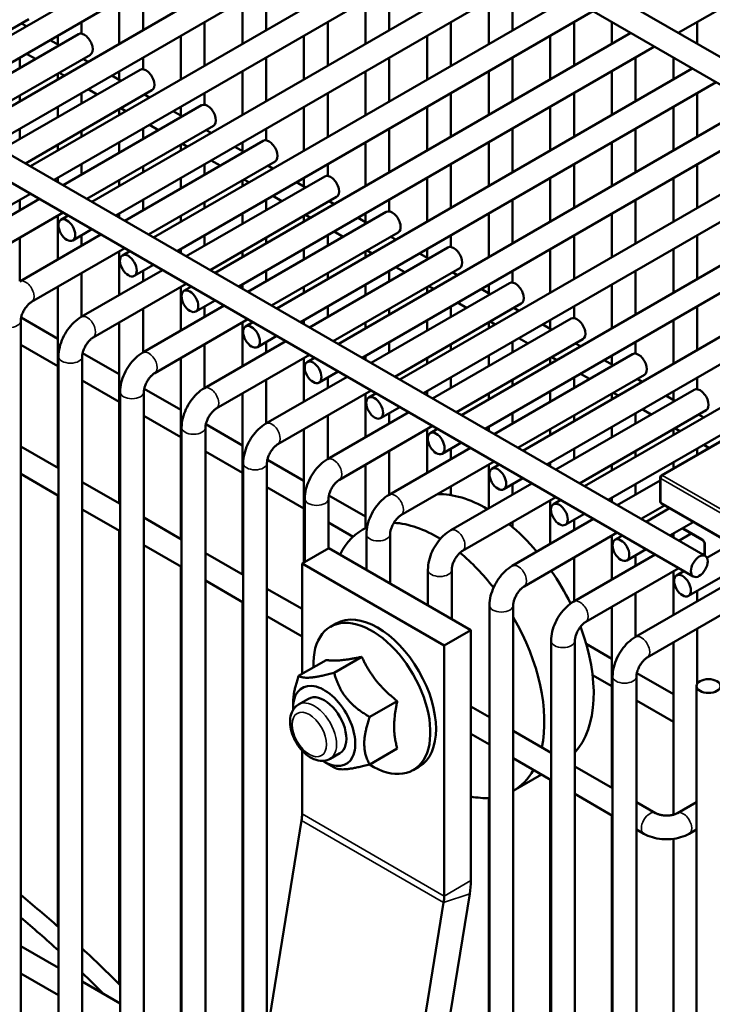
# Model space of a CAD drawing. Header units: inches. Extents: x 1 to 237, y 4 to 150.
# Tile 154 of 166: x 203.85 to 207.29, y 114.08 to 118.98. Entities that reach past the tile are written whole.
import ezdxf

# ---------------------------------------------------------------- set-up
doc = ezdxf.new("R2010")
doc.units = ezdxf.units.IN
doc.header["$LTSCALE"] = 7
doc.header["$MEASUREMENT"] = 0
doc.layers.add('Visible (ANSI)', color=7, linetype='Continuous', lineweight=50)
doc.layers.add('Visible Narrow (ANSI)', color=7, linetype='Continuous', lineweight=35)

msp = doc.modelspace()

# ---------------------------------------------------------------- linework, layer by layer
at = {"layer": 'Visible (ANSI)'}
for p, q in [((203.4311, 121.0459), (209.441, 117.5761)), ((203.2994, 120.9857), (209.382, 117.4738)), ((201.0119, 119.9193), (207.2557, 116.3144)), ((200.8823, 119.8577), (207.1966, 116.2121)), ((203.287, 118.6058), (205.3542, 119.7993)), ((203.4051, 118.5376), (205.4723, 119.7311)), ((203.5932, 118.429), (205.6604, 119.6225)), ((203.7113, 118.3608), (205.7785, 119.5543)), ((203.8994, 118.2522), (205.9667, 119.4457)), ((207.1216, 118.9153), (208.0213, 119.4347)), ((204.0175, 118.184), (206.0848, 119.3775)), ((204.2056, 118.0754), (206.2729, 119.2689)), ((204.3238, 118.0072), (206.391, 119.2007)), ((204.4596, 119.1464), (204.4596, 118.9292)), ((205.072, 119.1464), (205.072, 118.9292)), ((205.6845, 119.1464), (205.6845, 118.9292)), ((206.2969, 119.1464), (206.2969, 118.9292)), ((204.3415, 119.0782), (204.3415, 118.861)), ((204.5119, 117.8986), (206.5791, 119.0921)), ((204.9539, 119.0782), (204.9539, 118.861)), ((205.5664, 119.0782), (205.5664, 118.861)), ((206.1788, 119.0782), (206.1788, 118.861)), ((204.63, 117.8304), (206.6972, 119.0239)), ((203.2618, 118.6203), (203.8912, 118.9837)), ((203.8797, 118.948), (203.8545, 118.9625)), ((204.1533, 118.9696), (204.1533, 118.9116)), ((204.7658, 118.9696), (204.7658, 118.7524)), ((205.3783, 118.9696), (205.3783, 118.7524)), ((205.9907, 118.9696), (205.9907, 118.7524)), ((206.6032, 118.9696), (206.6032, 118.7524)), ((206.7913, 118.9696), (206.7913, 118.861)), ((207.2156, 118.9696), (207.2156, 118.861)), ((203.45, 118.5117), (204.1384, 118.9091)), ((204.0427, 118.8539), (203.9978, 118.8798)), ((204.0352, 118.9014), (204.0352, 118.8582)), ((204.6477, 118.9014), (204.6477, 118.6842)), ((204.8181, 117.7218), (206.8853, 118.9153)), ((205.2601, 118.9014), (205.2601, 118.6842)), ((205.8726, 118.9014), (205.8726, 118.6842)), ((206.4851, 118.9014), (206.4851, 118.6842)), ((204.9362, 117.6536), (207.0035, 118.8471)), ((203.5681, 118.4435), (204.1975, 118.8069)), ((203.8471, 118.7928), (203.8471, 118.741)), ((203.9245, 118.7857), (203.8797, 118.8116)), ((204.1859, 118.7712), (204.1608, 118.7857)), ((204.4596, 118.7928), (204.4596, 118.7348)), ((205.072, 118.7928), (205.072, 118.5756)), ((205.6845, 118.7928), (205.6845, 118.5756)), ((206.2969, 118.7928), (206.2969, 118.5756)), ((206.9094, 118.7928), (206.9094, 118.5756)), ((207.0975, 118.7928), (207.0975, 118.6842)), ((203.7562, 118.3349), (204.4446, 118.7323)), ((205.1243, 117.545), (207.1916, 118.7385)), ((204.0352, 118.7132), (204.0352, 118.6842)), ((204.0678, 118.703), (204.0427, 118.7175)), ((204.3489, 118.6771), (204.304, 118.703)), ((204.3415, 118.7246), (204.3415, 118.6814)), ((204.9539, 118.7246), (204.9539, 118.5074)), ((205.5664, 118.7246), (205.5664, 118.5074)), ((206.1788, 118.7246), (206.1788, 118.5074)), ((206.7913, 118.7246), (206.7913, 118.5074)), ((204.2308, 118.6089), (204.1859, 118.6348)), ((205.2424, 117.4768), (207.3097, 118.6703)), ((203.8471, 118.6046), (203.8471, 118.5756)), ((203.8743, 118.2667), (204.5037, 118.6301)), ((204.1533, 118.616), (204.1533, 118.5642)), ((204.4921, 118.5944), (204.467, 118.6089)), ((204.7658, 118.616), (204.7658, 118.558)), ((205.3783, 118.616), (205.3783, 118.3988)), ((205.9907, 118.616), (205.9907, 118.3988)), ((206.6032, 118.616), (206.6032, 118.3988)), ((207.2156, 118.616), (207.2156, 118.3988)), ((204.0352, 118.5478), (204.0352, 118.496)), ((204.0624, 118.1581), (204.7509, 118.5555)), ((204.3415, 118.5364), (204.3415, 118.5074)), ((204.374, 118.5262), (204.3489, 118.5407)), ((204.6477, 118.5478), (204.6477, 118.5045)), ((205.2601, 118.5478), (205.2601, 118.3306)), ((205.4306, 117.3682), (207.4978, 118.5617)), ((205.8726, 118.5478), (205.8726, 118.3306)), ((206.4851, 118.5478), (206.4851, 118.3306)), ((207.0975, 118.5478), (207.0975, 118.3306)), ((204.6551, 118.5003), (204.6102, 118.5262)), ((205.5487, 117.3), (207.6159, 118.4935)), ((203.8471, 118.4392), (203.8471, 118.3874)), ((204.1805, 118.0899), (204.8099, 118.4533)), ((204.4596, 118.4392), (204.4596, 118.3874)), ((204.537, 118.4321), (204.4921, 118.458)), ((205.072, 118.4392), (205.072, 118.3812)), ((205.6845, 118.4392), (205.6845, 118.222)), ((206.2969, 118.4392), (206.2969, 118.222)), ((206.9094, 118.4392), (206.9094, 118.222)), ((204.1533, 118.4278), (204.1533, 118.3988)), ((204.7984, 118.4176), (204.7732, 118.4321)), ((204.0352, 118.3596), (204.0352, 118.3306)), ((204.3415, 118.371), (204.3415, 118.3192)), ((204.3686, 117.9813), (205.0571, 118.3787)), ((204.6477, 118.3596), (204.6477, 118.3306)), ((204.6802, 118.3494), (204.6551, 118.3639)), ((204.9613, 118.3235), (204.9165, 118.3494)), ((204.9539, 118.371), (204.9539, 118.3277)), ((205.5664, 118.371), (205.5664, 118.1538)), ((205.7368, 117.1914), (207.804, 118.3849)), ((206.1788, 118.371), (206.1788, 118.1538)), ((206.7913, 118.371), (206.7913, 118.1538)), ((205.8549, 117.1232), (207.9221, 118.3167)), ((204.1533, 118.2624), (204.1533, 118.2106)), ((204.4596, 118.251), (204.4596, 118.222)), ((204.4867, 117.9131), (205.1161, 118.2765)), ((204.7658, 118.2624), (204.7658, 118.2106)), ((204.8432, 118.2553), (204.7984, 118.2812)), ((205.1046, 118.2408), (205.0795, 118.2553)), ((205.3783, 118.2624), (205.3783, 118.2044)), ((205.9907, 118.2624), (205.9907, 118.0452)), ((206.6032, 118.2624), (206.6032, 118.0452)), ((207.2156, 118.2624), (207.2156, 118.0452)), ((204.0352, 118.1942), (204.0352, 118.1738)), ((204.6477, 118.1942), (204.6477, 118.1424)), ((204.6749, 117.8045), (205.3633, 118.2019)), ((205.2601, 118.1942), (205.2601, 118.1509)), ((205.8726, 118.1942), (205.8726, 117.977)), ((206.043, 117.0146), (208.1103, 118.2081)), ((206.4851, 118.1942), (206.4851, 117.977)), ((207.0975, 118.1942), (207.0975, 117.977)), ((204.3415, 118.1828), (204.3415, 118.1538)), ((204.9539, 118.1828), (204.9539, 118.1538)), ((204.9865, 118.1726), (204.9613, 118.1871)), ((205.2676, 118.1467), (205.2227, 118.1726)), ((203.8037, 118.0605), (203.8994, 118.1158)), ((204.793, 117.7363), (205.4224, 118.0997)), ((205.1495, 118.0785), (205.1046, 118.1044)), ((206.1611, 116.9464), (208.2284, 118.1399)), ((203.5399, 117.8564), (203.9443, 118.0899)), ((203.8471, 118.0856), (203.8471, 118.0338)), ((204.4596, 118.0856), (204.4596, 118.0338)), ((204.7658, 118.0742), (204.7658, 118.0452)), ((205.072, 118.0856), (205.072, 118.0338)), ((205.4108, 118.064), (205.3857, 118.0785)), ((205.6845, 118.0856), (205.6845, 118.0276)), ((206.2969, 118.0856), (206.2969, 117.8684)), ((206.9094, 118.0856), (206.9094, 117.8684)), ((203.5989, 117.7541), (204.0624, 118.0217)), ((204.0352, 118.006), (204.0352, 117.7888)), ((204.0508, 117.986), (204.0875, 118.0072)), ((204.3415, 118.0174), (204.3415, 117.997)), ((204.6477, 118.006), (204.6477, 117.977)), ((204.9539, 118.0174), (204.9539, 117.9656)), ((204.9811, 117.6277), (205.6695, 118.0251)), ((205.2601, 118.006), (205.2601, 117.977)), ((205.2927, 117.9958), (205.2676, 118.0103)), ((205.5738, 117.9699), (205.5289, 117.9958)), ((205.5664, 118.0174), (205.5664, 117.9741)), ((206.1788, 118.0174), (206.1788, 117.8002)), ((206.3492, 116.8378), (208.4165, 118.0313)), ((206.7913, 118.0174), (206.7913, 117.8002)), ((207.1722, 116.1157), (210.4711, 118.0203)), ((206.4673, 116.7696), (208.5346, 117.9631)), ((203.8461, 117.6796), (204.2505, 117.9131)), ((203.8471, 117.8974), (203.8471, 117.6802)), ((204.1099, 117.8837), (204.2056, 117.939)), ((204.1533, 117.9088), (204.1533, 117.857)), ((204.7658, 117.9088), (204.7658, 117.857)), ((205.072, 117.8974), (205.072, 117.8684)), ((205.0992, 117.5595), (205.7286, 117.9229)), ((205.3783, 117.9088), (205.3783, 117.857)), ((205.4557, 117.9017), (205.4108, 117.9276)), ((205.717, 117.8872), (205.6919, 117.9017)), ((205.9907, 117.9088), (205.9907, 117.8508)), ((206.6032, 117.9088), (206.6032, 117.6916)), ((207.2156, 117.9088), (207.2156, 117.6916)), ((205.2873, 117.4509), (205.9758, 117.8483)), ((206.6555, 116.661), (208.7227, 117.8545)), ((203.9052, 117.5773), (204.3686, 117.8449)), ((204.3415, 117.8292), (204.3415, 117.612)), ((204.3571, 117.8092), (204.3938, 117.8304)), ((204.6477, 117.8406), (204.6477, 117.8202)), ((204.9539, 117.8292), (204.9539, 117.8002)), ((205.2601, 117.8406), (205.2601, 117.7888)), ((205.5664, 117.8292), (205.5664, 117.8002)), ((205.5989, 117.819), (205.5738, 117.8335)), ((205.88, 117.7931), (205.8351, 117.819)), ((205.8726, 117.8406), (205.8726, 117.7973)), ((206.4851, 117.8406), (206.4851, 117.6234)), ((207.0975, 117.8406), (207.0975, 117.6234)), ((204.4161, 117.7069), (204.5119, 117.7622)), ((205.7619, 117.7249), (205.717, 117.7508)), ((206.7736, 116.5928), (208.8408, 117.7863)), ((204.1523, 117.5028), (204.5568, 117.7363)), ((204.1533, 117.7206), (204.1533, 117.5034)), ((204.4596, 117.732), (204.4596, 117.6802)), ((205.072, 117.732), (205.072, 117.6802)), ((205.3783, 117.7206), (205.3783, 117.6916)), ((205.4054, 117.3827), (206.0348, 117.7461)), ((205.6845, 117.732), (205.6845, 117.6802)), ((206.0233, 117.7104), (205.9981, 117.7249)), ((206.2969, 117.732), (206.2969, 117.674)), ((206.9094, 117.732), (206.9094, 117.5148)), ((204.0352, 117.6524), (204.0352, 116.7526)), ((204.2114, 117.4005), (204.6749, 117.6681)), ((204.6477, 117.6524), (204.6477, 117.4352)), ((204.6633, 117.6324), (204.7, 117.6536)), ((204.9539, 117.6638), (204.9539, 117.6434)), ((205.2601, 117.6524), (205.2601, 117.6234)), ((205.5664, 117.6638), (205.5664, 117.612)), ((205.5935, 117.2741), (206.282, 117.6715)), ((205.8726, 117.6524), (205.8726, 117.6234)), ((205.9052, 117.6422), (205.88, 117.6567)), ((206.1788, 117.6638), (206.1788, 117.6205)), ((206.7913, 117.6638), (206.7913, 117.4466)), ((206.1863, 117.6163), (206.1414, 117.6422)), ((204.4586, 117.326), (204.863, 117.5595)), ((204.7224, 117.5301), (204.8181, 117.5854)), ((204.7658, 117.5552), (204.7658, 117.5034)), ((205.3783, 117.5552), (205.3783, 117.5034)), ((205.7117, 117.2059), (206.3411, 117.5693)), ((205.9907, 117.5552), (205.9907, 117.5034)), ((206.0681, 117.5481), (206.0233, 117.574)), ((206.6032, 117.5552), (206.6032, 117.4972)), ((207.2156, 117.5552), (207.2156, 117.338)), ((204.4596, 117.5438), (204.4596, 117.3266)), ((205.6845, 117.5438), (205.6845, 117.5148)), ((206.3295, 117.5336), (206.3044, 117.5481)), ((203.8512, 112.1909), (203.8512, 117.4838)), ((203.8531, 117.4998), (204.0352, 117.3946)), ((204.3415, 117.4756), (204.3415, 116.5758)), ((204.5176, 117.2237), (204.9811, 117.4913)), ((204.9539, 117.4756), (204.9539, 117.2584)), ((204.9695, 117.4556), (205.0062, 117.4768)), ((205.2601, 117.487), (205.2601, 117.4666)), ((205.5664, 117.4756), (205.5664, 117.4466)), ((205.8726, 117.487), (205.8726, 117.4352)), ((205.8998, 117.0973), (206.5882, 117.4947)), ((206.1788, 117.4756), (206.1788, 117.4466)), ((206.2114, 117.4654), (206.1863, 117.4799)), ((206.4925, 117.4395), (206.4476, 117.4654)), ((206.4851, 117.487), (206.4851, 117.4437)), ((207.0975, 117.487), (207.0975, 117.2698)), ((205.0286, 117.3533), (205.1243, 117.4086)), ((203.8512, 117.3645), (204.0352, 117.2582)), ((204.7648, 117.1492), (205.1692, 117.3827)), ((204.7658, 117.367), (204.7658, 117.1498)), ((205.072, 117.3784), (205.072, 117.3266)), ((205.6845, 117.3784), (205.6845, 117.3266)), ((205.9907, 117.367), (205.9907, 117.338)), ((206.0179, 117.0291), (206.6473, 117.3925)), ((206.2969, 117.3784), (206.2969, 117.3266)), ((206.3744, 117.3713), (206.3295, 117.3972)), ((206.6357, 117.3568), (206.6106, 117.3713)), ((206.9094, 117.3784), (206.9094, 117.3204)), ((204.1593, 117.323), (204.3415, 117.2178)), ((204.8238, 117.0469), (205.2873, 117.3145)), ((205.5664, 117.3102), (205.5664, 117.2897)), ((206.1788, 117.3102), (206.1788, 117.2584)), ((206.206, 116.9205), (206.8945, 117.3179)), ((206.7913, 117.3102), (206.7913, 117.2669)), ((204.0393, 112.0445), (204.0393, 117.307)), ((204.1574, 111.9098), (204.1574, 117.307)), ((204.6477, 117.2988), (204.6477, 116.399)), ((205.2601, 117.2988), (205.2601, 117.0816)), ((205.2758, 117.2788), (205.3124, 117.3)), ((205.8726, 117.2988), (205.8726, 117.2698)), ((206.4851, 117.2988), (206.4851, 117.2698)), ((206.5176, 117.2886), (206.4925, 117.3031)), ((206.7987, 117.2627), (206.7538, 117.2886)), ((205.3348, 117.1765), (205.4306, 117.2318)), ((206.3241, 116.8523), (206.9535, 117.2157)), ((206.6806, 117.1945), (206.6357, 117.2204)), ((204.1574, 117.1877), (204.3415, 117.0814)), ((205.071, 116.9724), (205.4754, 117.2059)), ((205.072, 117.1902), (205.072, 116.973)), ((205.3783, 117.2016), (205.3783, 117.1498)), ((205.9907, 117.2016), (205.9907, 117.1498)), ((206.2969, 117.1902), (206.2969, 117.1612)), ((206.6032, 117.2016), (206.6032, 117.1498)), ((206.9419, 117.18), (206.9168, 117.1945)), ((207.2156, 117.2016), (207.2156, 117.1436)), ((204.3455, 111.5743), (204.3455, 117.1302)), ((204.4636, 110.164), (204.4636, 117.1302)), ((204.4655, 117.1462), (204.6477, 117.041)), ((204.9539, 117.122), (204.9539, 116.2222)), ((205.1301, 116.8701), (205.5935, 117.1377)), ((205.5664, 117.122), (205.5664, 116.9048)), ((205.582, 117.102), (205.6187, 117.1232)), ((205.8726, 117.1334), (205.8726, 117.1129)), ((206.1788, 117.122), (206.1788, 117.093)), ((206.4851, 117.1334), (206.4851, 117.0816)), ((206.5122, 116.7437), (207.2007, 117.1411)), ((206.7913, 117.122), (206.7913, 117.093)), ((206.8238, 117.1118), (206.7987, 117.1263)), ((207.0975, 117.1334), (207.0975, 117.0901)), ((207.1049, 117.0859), (207.0601, 117.1118)), ((205.3772, 116.7956), (205.7817, 117.0291)), ((205.641, 116.9997), (205.7368, 117.055)), ((205.6845, 117.0248), (205.6845, 116.973)), ((206.2969, 117.0248), (206.2969, 116.973)), ((206.6303, 116.6755), (207.2597, 117.0389)), ((206.9094, 117.0248), (206.9094, 116.973)), ((206.9868, 117.0177), (206.9419, 117.0436)), ((207.2482, 117.0032), (207.223, 117.0177)), ((204.4636, 117.0109), (204.6477, 116.9046)), ((204.7718, 116.9694), (204.9539, 116.8642)), ((205.3783, 117.0134), (205.3783, 116.7962)), ((206.6032, 117.0134), (206.6032, 116.9844)), ((204.6517, 111.324), (204.6517, 116.9534)), ((204.7698, 112.0524), (204.7698, 116.9534)), ((205.2601, 116.9452), (205.2601, 116.2829)), ((205.4363, 116.6933), (205.8998, 116.9609)), ((205.8726, 116.9452), (205.8726, 116.728)), ((205.8882, 116.9252), (205.9249, 116.9464)), ((206.1788, 116.9566), (206.1788, 116.9361)), ((206.4851, 116.9452), (206.4851, 116.9162)), ((206.7913, 116.9566), (206.7913, 116.9048)), ((207.4525, 116.9547), (207.0374, 116.715)), ((207.0975, 116.9452), (207.0975, 116.9162)), ((207.1301, 116.935), (207.1049, 116.9495)), ((205.9473, 116.8229), (206.043, 116.8782)), ((203.8512, 116.8589), (204.0393, 116.7503)), ((204.7698, 116.8341), (204.9539, 116.7278)), ((205.6835, 116.6188), (206.0879, 116.8523)), ((205.6845, 116.8366), (205.6845, 116.6194)), ((205.9907, 116.848), (205.9907, 116.7962)), ((206.6032, 116.848), (206.6032, 116.7962)), ((206.9094, 116.8366), (206.9094, 116.8076)), ((207.2156, 116.848), (207.2156, 116.8179)), ((207.2742, 116.8517), (207.2482, 116.8668)), ((204.958, 113.2124), (204.958, 116.7766)), ((205.0761, 113.9408), (205.0761, 116.7766)), ((205.078, 116.7926), (205.2601, 116.6874)), ((205.7425, 116.5165), (206.206, 116.7841)), ((206.4851, 116.7798), (206.4851, 116.7593)), ((207.0975, 116.7798), (207.0975, 116.7497)), ((203.8512, 116.7225), (204.0393, 116.6139)), ((205.5664, 116.7684), (205.5664, 116.454)), ((206.1788, 116.7684), (206.1788, 116.5512)), ((206.1944, 116.7484), (206.2311, 116.7696)), ((206.7913, 116.7684), (206.7913, 116.7394)), ((204.1574, 116.6821), (204.3455, 116.5735)), ((205.9897, 116.442), (206.3941, 116.6755)), ((206.2535, 116.6461), (206.3492, 116.7014)), ((206.8185, 116.5669), (207.0312, 116.6897)), ((207.0312, 116.7042), (207.0312, 116.5858)), ((205.0761, 116.6573), (205.2601, 116.551)), ((205.9907, 116.6598), (205.9907, 116.6168)), ((206.2969, 116.6712), (206.2969, 116.6194)), ((206.9094, 116.6712), (206.9094, 116.6194)), ((204.0352, 116.6162), (204.0352, 114.4727)), ((205.2642, 116.2853), (205.2642, 116.5998)), ((205.3823, 116.3534), (205.3823, 116.5998)), ((205.3842, 116.6158), (205.5664, 116.5106)), ((206.0487, 116.3397), (206.5122, 116.6073)), ((206.4851, 116.5916), (206.4851, 116.3744)), ((206.5007, 116.5716), (206.5374, 116.5928)), ((206.7913, 116.603), (206.7913, 116.5825)), ((207.0374, 116.575), (207.4617, 116.33)), ((204.1574, 116.5457), (204.3455, 116.4371)), ((206.9366, 116.4987), (207.0531, 116.5659)), ((206.9617, 116.4842), (207.0782, 116.5514)), ((204.4636, 116.5053), (204.6517, 116.3967)), ((205.3823, 116.4805), (205.5039, 116.4103)), ((206.2959, 116.2652), (206.7003, 116.4987)), ((206.2969, 116.483), (206.2969, 116.4588)), ((206.5597, 116.4693), (206.6555, 116.5246)), ((206.6032, 116.4944), (206.6032, 116.4426)), ((206.9674, 115.8093), (208.1784, 116.5085)), ((207.0798, 116.416), (207.1963, 116.4832)), ((204.3415, 116.4394), (204.3415, 114.1849)), ((205.5739, 116.4583), (205.5503, 116.4447)), ((206.355, 116.1629), (206.8185, 116.4305)), ((207.1456, 116.4492), (207.241, 116.3941)), ((205.5704, 116.2456), (205.5704, 116.423)), ((205.6885, 116.1774), (205.6885, 116.423)), ((206.7913, 116.4148), (206.7913, 116.1976)), ((206.8069, 116.3948), (206.8436, 116.416)), ((207.0975, 116.4262), (207.0975, 116.4057)), ((207.1247, 116.3901), (207.1864, 116.4257)), ((204.4636, 116.3689), (204.6517, 116.2603)), ((205.383, 116.3538), (205.2504, 116.2773)), ((205.383, 116.3538), (206.0901, 115.9456)), ((206.8659, 116.2925), (206.9617, 116.3478)), ((207.2525, 116.3743), (207.2525, 116.3163)), ((207.2642, 116.3052), (207.3844, 116.3746)), ((204.7698, 116.3285), (204.958, 116.2199)), ((206.6021, 116.0884), (207.0066, 116.3219)), ((206.6032, 116.3062), (206.6032, 116.089)), ((206.9094, 116.3176), (206.9094, 116.2658)), ((207.2428, 116.3219), (207.2525, 116.3275)), ((204.6477, 116.2626), (204.6477, 113.915)), ((205.2504, 115.7275), (205.2504, 116.2773)), ((205.2504, 116.2773), (205.9575, 115.869)), ((205.8766, 116.0688), (205.8766, 116.2462)), ((205.9948, 116.0006), (205.9948, 116.2462)), ((206.6612, 115.9861), (207.1247, 116.2537)), ((206.9084, 115.9116), (207.4926, 116.2489)), ((207.0975, 116.238), (207.0975, 116.0208)), ((207.1131, 116.218), (207.1498, 116.2392)), ((204.7698, 116.1921), (204.958, 116.0835)), ((205.0761, 116.1517), (205.2504, 116.051)), ((207.2156, 116.1408), (207.2156, 116.089)), ((204.9539, 116.0858), (204.9539, 113.7382)), ((206.9094, 116.1294), (206.9094, 115.9122)), ((206.1829, 102.8966), (206.1829, 116.0694)), ((206.301, 102.8284), (206.301, 116.0694)), ((206.7913, 116.0612), (206.7913, 115.1614)), ((205.0761, 116.0153), (205.2504, 115.9147)), ((205.3918, 115.9624), (205.4201, 115.9787)), ((206.0901, 115.9456), (205.9575, 115.869)), ((206.0901, 114.7), (206.0901, 115.9456)), ((207.2156, 115.9526), (207.2156, 115.6778)), ((206.4891, 99.6109), (206.4891, 115.8926)), ((206.6072, 99.6109), (206.6072, 115.8926)), ((205.9575, 115.869), (205.9575, 114.6234)), ((206.664, 115.8769), (206.7913, 115.8034)), ((207.0975, 115.8844), (207.0975, 115.0278)), ((205.3707, 115.797), (205.2336, 115.7178)), ((205.5475, 115.8127), (205.4103, 115.7336)), ((206.6955, 115.7223), (206.7913, 115.667)), ((206.7953, 99.4341), (206.7953, 115.7158)), ((206.9134, 99.4341), (206.9134, 115.7158)), ((206.9153, 115.7318), (207.0975, 115.6266)), ((207.2129, 115.6676), (207.2129, 99.4341)), ((205.2826, 115.6045), (205.2335, 115.5762)), ((206.9134, 115.5965), (207.0975, 115.4902)), ((205.2062, 115.5584), (205.2062, 115.5841)), ((205.7242, 115.5928), (205.5871, 115.5137)), ((206.0901, 115.5662), (206.1829, 115.5127)), ((206.0901, 115.4299), (206.1829, 115.3763)), ((206.301, 115.4445), (206.4891, 115.3359)), ((205.7242, 115.3571), (205.5871, 115.278)), ((205.2504, 115.0317), (205.2504, 115.3475)), ((205.4388, 115.3339), (205.3898, 115.3056)), ((206.301, 115.3081), (206.4891, 115.1995)), ((205.3607, 115.2908), (205.4103, 115.2622)), ((205.8033, 115.2496), (205.8316, 115.2659)), ((206.6072, 115.2677), (206.7953, 115.1591)), ((206.4413, 115.2271), (206.301, 115.1461)), ((206.4851, 115.2018), (206.4851, 112.8542)), ((206.1788, 115.111), (206.1788, 113.031)), ((206.6072, 115.1313), (206.7953, 115.0227)), ((206.9134, 115.0909), (207.0092, 115.0356)), ((207.1172, 115.0356), (207.2129, 115.0909)), ((206.7913, 115.025), (206.7913, 112.6774)), ((203.234, 102.5811), (205.2476, 114.9987)), ((206.9134, 114.9545), (206.9501, 114.9333)), ((207.1762, 114.9333), (207.2129, 114.9545)), ((207.0975, 114.9077), (207.0975, 112.5438)), ((204.0709, 102.2169), (206.0846, 114.6344)), ((205.9547, 114.5904), (203.9411, 102.1729)), ((203.8512, 114.3748), (204.0393, 114.2662)), ((203.8512, 114.2385), (204.0393, 114.1299)), ((204.1574, 114.198), (204.3455, 114.0894))]:
    msp.add_line(p, q, dxfattribs=at)
for centre, start, end in [((207.0437, 116.7042), 120, 180), ((207.0437, 116.5858), 180, 240), ((207.1518, 116.4601), 219.9565, 240)]:
    msp.add_arc(centre, 0.0125, start, end, dxfattribs=at)
for centre, major_axis, start_param, end_param in [((204.1679, 118.858), (0.0295, -0.0511), 0, 3.141593), ((204.4742, 118.6812), (0.0295, -0.0511), 0, 3.141593), ((204.7804, 118.5044), (0.0295, -0.0511), 0, 3.141593), ((205.0866, 118.3276), (0.0295, -0.0511), 0, 3.141593), ((205.3928, 118.1508), (0.0295, -0.0511), 0, 3.141593), ((205.6991, 117.974), (0.0295, -0.0511), 0, 3.141593), ((206.0053, 117.7972), (0.0295, -0.0511), 0, 3.141593), ((206.3115, 117.6204), (0.0295, -0.0511), 0, 3.141593), ((206.6178, 117.4436), (0.0295, -0.0511), 0, 3.141593), ((206.924, 117.2668), (0.0295, -0.0511), 0, 3.141593), ((207.2302, 117.09), (0.0295, -0.0511), 0, 3.141593), ((206.1707, 115.9369), (-0.375, 0.6495), 5.493286, 5.981173), ((205.9253, 115.7952), (-0.375, 0.6495), 5.472327, 5.92169), ((205.9253, 115.7952), (-0.375, 0.6495), 6.223116, 6.656084), ((206.1707, 115.9369), (0.375, -0.6495), 1.870894, 2.1489), ((205.9253, 115.7952), (0.375, -0.6495), 1.805548, 2.145945), ((206.1707, 115.9369), (0.375, -0.6495), 1.45647, 1.709373), ((205.6259, 115.6223), (-0.2058, 0.3564), 3.141593, 6.283185), ((205.5976, 115.606), (-0.2058, 0.3564), 2.313628, 7.109466), ((205.9253, 115.7952), (0.375, -0.6495), 0.565053, 1.569074), ((206.1707, 115.9369), (0.375, -0.6495), 0.181423, 1.287054), ((205.3607, 115.4692), (0.1093, -0.1892), 5.450135, 10.257828), ((205.3607, 115.4692), (0.0781, -0.1353), 0, 3.141593), ((205.9253, 115.7952), (0.375, -0.6495), 0.001722, 0.328377), ((205.9253, 115.7952), (0.375, -0.6495), 5.813681, 6.004851), ((205.1161, 114.9541), (0.095, 0.1645), 5.294061, 5.497787), ((205.8232, 114.5458), (0.1887, 0.3269), 5.294061, 5.497787), ((203.1574, 111.1302), (2.4375, -4.2219), 2.097502, 2.153566), ((205.8232, 114.5458), (-0.095, -0.1645), 2.152468, 2.356194), ((203.0779, 111.0843), (2.4375, -4.2219), 2.073553, 2.129948), ((203.1574, 111.1302), (2.4375, -4.2219), 2.004327, 2.061884), ((203.0779, 111.0843), (2.4375, -4.2219), 2.004647, 2.03768)]:
    msp.add_ellipse(centre, major_axis=major_axis, ratio=0.57735, start_param=start_param, end_param=end_param, dxfattribs=at)
for centre, major_axis in [((204.0804, 117.9348), (-0.0295, 0.0511)), ((204.3866, 117.758), (-0.0295, 0.0511)), ((204.6928, 117.5812), (-0.0295, 0.0511)), ((204.9991, 117.4044), (-0.0295, 0.0511)), ((205.3053, 117.2276), (-0.0295, 0.0511)), ((205.6115, 117.0508), (-0.0295, 0.0511)), ((205.9177, 116.874), (-0.0295, 0.0511)), ((206.224, 116.6972), (-0.0295, 0.0511)), ((206.5302, 116.5204), (-0.0295, 0.0511)), ((206.8364, 116.3436), (-0.0295, 0.0511)), ((207.2262, 116.2633), (-0.0295, -0.0511)), ((207.1426, 116.1668), (-0.0295, 0.0511)), ((207.272, 115.6676), (0.0591, 0))]:
    msp.add_ellipse(centre, major_axis=major_axis, ratio=0.57735, dxfattribs=at)
for points, knots in [([(203.8512, 117.4838), (203.8512, 117.4869), (203.8515, 117.4907), (203.8529, 117.4997), (203.8542, 117.5048), (203.8578, 117.516), (203.8602, 117.522), (203.8662, 117.5342), (203.8697, 117.5402), (203.8775, 117.5515), (203.8816, 117.5568), (203.8899, 117.5657), (203.894, 117.5694), (203.9004, 117.5744), (203.903, 117.576), (203.9052, 117.5773)], [4.712389, 4.712389, 4.712389, 4.712389, 4.919113, 4.919113, 5.142574, 5.142574, 5.381629, 5.381629, 5.629603, 5.629603, 5.877268, 5.877268, 6.114931, 6.114931, 6.283185, 6.283185, 6.283185, 6.283185]), ([(204.0393, 117.307), (204.0393, 117.3224), (204.0414, 117.3378), (204.0487, 117.3682), (204.054, 117.3832), (204.0673, 117.4121), (204.0754, 117.426), (204.0937, 117.4519), (204.104, 117.464), (204.1266, 117.4856), (204.1389, 117.4951), (204.1523, 117.5028)], [4.712389, 4.712389, 4.712389, 4.712389, 5.026548, 5.026548, 5.340708, 5.340708, 5.654867, 5.654867, 5.969026, 5.969026, 6.283185, 6.283185, 6.283185, 6.283185]), ([(204.1574, 117.307), (204.1574, 117.3101), (204.1577, 117.3139), (204.1592, 117.3229), (204.1604, 117.328), (204.164, 117.3392), (204.1664, 117.3452), (204.1724, 117.3574), (204.1759, 117.3634), (204.1837, 117.3747), (204.1879, 117.38), (204.1961, 117.3889), (204.2002, 117.3926), (204.2067, 117.3976), (204.2092, 117.3992), (204.2114, 117.4005)], [4.712389, 4.712389, 4.712389, 4.712389, 4.919113, 4.919113, 5.142574, 5.142574, 5.381629, 5.381629, 5.629603, 5.629603, 5.877268, 5.877268, 6.114931, 6.114931, 6.283185, 6.283185, 6.283185, 6.283185]), ([(204.3455, 117.1302), (204.3455, 117.1456), (204.3476, 117.161), (204.3549, 117.1914), (204.3602, 117.2064), (204.3736, 117.2353), (204.3816, 117.2492), (204.3999, 117.2751), (204.4102, 117.2872), (204.4329, 117.3088), (204.4452, 117.3183), (204.4586, 117.326)], [4.712389, 4.712389, 4.712389, 4.712389, 5.026548, 5.026548, 5.340708, 5.340708, 5.654867, 5.654867, 5.969026, 5.969026, 6.283185, 6.283185, 6.283185, 6.283185]), ([(204.4636, 117.1302), (204.4636, 117.1333), (204.4639, 117.1371), (204.4654, 117.1461), (204.4666, 117.1512), (204.4702, 117.1624), (204.4727, 117.1684), (204.4786, 117.1806), (204.4822, 117.1866), (204.4899, 117.1979), (204.4941, 117.2032), (204.5024, 117.2121), (204.5065, 117.2158), (204.5129, 117.2208), (204.5154, 117.2224), (204.5176, 117.2237)], [4.712389, 4.712389, 4.712389, 4.712389, 4.919113, 4.919113, 5.142574, 5.142574, 5.381629, 5.381629, 5.629603, 5.629603, 5.877268, 5.877268, 6.114931, 6.114931, 6.283185, 6.283185, 6.283185, 6.283185]), ([(204.6517, 116.9534), (204.6517, 116.9688), (204.6538, 116.9842), (204.6612, 117.0146), (204.6665, 117.0296), (204.6798, 117.0585), (204.6878, 117.0723), (204.7061, 117.0983), (204.7165, 117.1104), (204.7391, 117.132), (204.7514, 117.1414), (204.7648, 117.1492)], [4.712389, 4.712389, 4.712389, 4.712389, 5.026548, 5.026548, 5.340708, 5.340708, 5.654867, 5.654867, 5.969026, 5.969026, 6.283185, 6.283185, 6.283185, 6.283185]), ([(204.7698, 116.9534), (204.7698, 116.9565), (204.7701, 116.9603), (204.7716, 116.9693), (204.7728, 116.9744), (204.7765, 116.9856), (204.7789, 116.9916), (204.7848, 117.0038), (204.7884, 117.0098), (204.7961, 117.0211), (204.8003, 117.0264), (204.8086, 117.0353), (204.8127, 117.039), (204.8191, 117.044), (204.8216, 117.0456), (204.8238, 117.0469)], [4.712389, 4.712389, 4.712389, 4.712389, 4.919113, 4.919113, 5.142574, 5.142574, 5.381629, 5.381629, 5.629603, 5.629603, 5.877268, 5.877268, 6.114931, 6.114931, 6.283185, 6.283185, 6.283185, 6.283185]), ([(204.958, 116.7766), (204.958, 116.792), (204.96, 116.8074), (204.9674, 116.8378), (204.9727, 116.8528), (204.986, 116.8817), (204.994, 116.8955), (205.0124, 116.9215), (205.0227, 116.9336), (205.0453, 116.9552), (205.0576, 116.9646), (205.071, 116.9724)], [4.712389, 4.712389, 4.712389, 4.712389, 5.026548, 5.026548, 5.340708, 5.340708, 5.654867, 5.654867, 5.969026, 5.969026, 6.283185, 6.283185, 6.283185, 6.283185]), ([(205.0761, 116.7766), (205.0761, 116.7797), (205.0764, 116.7835), (205.0778, 116.7925), (205.0791, 116.7976), (205.0827, 116.8088), (205.0851, 116.8148), (205.0911, 116.827), (205.0946, 116.833), (205.1024, 116.8443), (205.1065, 116.8496), (205.1148, 116.8585), (205.1189, 116.8622), (205.1254, 116.8672), (205.1279, 116.8688), (205.1301, 116.8701)], [4.712389, 4.712389, 4.712389, 4.712389, 4.919113, 4.919113, 5.142574, 5.142574, 5.381629, 5.381629, 5.629603, 5.629603, 5.877268, 5.877268, 6.114931, 6.114931, 6.283185, 6.283185, 6.283185, 6.283185]), ([(205.2642, 116.5998), (205.2642, 116.6152), (205.2663, 116.6306), (205.2736, 116.661), (205.2789, 116.676), (205.2922, 116.7049), (205.3003, 116.7187), (205.3186, 116.7447), (205.3289, 116.7568), (205.3515, 116.7784), (205.3639, 116.7878), (205.3772, 116.7956)], [4.712389, 4.712389, 4.712389, 4.712389, 5.026548, 5.026548, 5.340708, 5.340708, 5.654867, 5.654867, 5.969026, 5.969026, 6.283185, 6.283185, 6.283185, 6.283185]), ([(205.3823, 116.5998), (205.3823, 116.6029), (205.3826, 116.6067), (205.3841, 116.6157), (205.3853, 116.6208), (205.3889, 116.632), (205.3914, 116.638), (205.3973, 116.6502), (205.4009, 116.6562), (205.4086, 116.6675), (205.4128, 116.6728), (205.4211, 116.6817), (205.4251, 116.6854), (205.4316, 116.6903), (205.4341, 116.692), (205.4363, 116.6933)], [4.712389, 4.712389, 4.712389, 4.712389, 4.919113, 4.919113, 5.142574, 5.142574, 5.381629, 5.381629, 5.629603, 5.629603, 5.877268, 5.877268, 6.114931, 6.114931, 6.283185, 6.283185, 6.283185, 6.283185]), ([(205.5704, 116.423), (205.5704, 116.4384), (205.5725, 116.4538), (205.5798, 116.4842), (205.5851, 116.4992), (205.5985, 116.5281), (205.6065, 116.5419), (205.6248, 116.5679), (205.6351, 116.58), (205.6578, 116.6016), (205.6701, 116.611), (205.6835, 116.6188)], [4.712389, 4.712389, 4.712389, 4.712389, 5.026548, 5.026548, 5.340708, 5.340708, 5.654867, 5.654867, 5.969026, 5.969026, 6.283185, 6.283185, 6.283185, 6.283185]), ([(205.6885, 116.423), (205.6885, 116.4261), (205.6888, 116.4299), (205.6903, 116.4389), (205.6915, 116.444), (205.6951, 116.4552), (205.6976, 116.4612), (205.7035, 116.4734), (205.7071, 116.4794), (205.7148, 116.4907), (205.719, 116.496), (205.7273, 116.5049), (205.7314, 116.5086), (205.7378, 116.5135), (205.7403, 116.5152), (205.7425, 116.5165)], [4.712389, 4.712389, 4.712389, 4.712389, 4.919113, 4.919113, 5.142574, 5.142574, 5.381629, 5.381629, 5.629603, 5.629603, 5.877268, 5.877268, 6.114931, 6.114931, 6.283185, 6.283185, 6.283185, 6.283185]), ([(205.8766, 116.2462), (205.8766, 116.2616), (205.8787, 116.277), (205.8861, 116.3074), (205.8914, 116.3224), (205.9047, 116.3513), (205.9127, 116.3651), (205.9311, 116.3911), (205.9414, 116.4032), (205.964, 116.4248), (205.9763, 116.4342), (205.9897, 116.442)], [4.712389, 4.712389, 4.712389, 4.712389, 5.026548, 5.026548, 5.340708, 5.340708, 5.654867, 5.654867, 5.969026, 5.969026, 6.283185, 6.283185, 6.283185, 6.283185]), ([(207.241, 116.3941), (207.2416, 116.3938), (207.2423, 116.3933), (207.2438, 116.3921), (207.2446, 116.3913), (207.2463, 116.3895), (207.2471, 116.3884), (207.2487, 116.386), (207.2494, 116.3847), (207.2507, 116.3821), (207.2512, 116.3808), (207.252, 116.3783), (207.2522, 116.3772), (207.2524, 116.3755), (207.2525, 116.3749), (207.2525, 116.3743)], [4.712389, 4.712389, 4.712389, 4.712389, 4.919113, 4.919113, 5.142574, 5.142574, 5.381629, 5.381629, 5.629603, 5.629603, 5.877268, 5.877268, 6.114931, 6.114931, 6.283185, 6.283185, 6.283185, 6.283185]), ([(205.9948, 116.2462), (205.9948, 116.2493), (205.995, 116.2531), (205.9965, 116.2621), (205.9978, 116.2672), (206.0014, 116.2784), (206.0038, 116.2844), (206.0098, 116.2966), (206.0133, 116.3026), (206.021, 116.3139), (206.0252, 116.3192), (206.0335, 116.3281), (206.0376, 116.3318), (206.044, 116.3367), (206.0465, 116.3384), (206.0487, 116.3397)], [4.712389, 4.712389, 4.712389, 4.712389, 4.919113, 4.919113, 5.142574, 5.142574, 5.381629, 5.381629, 5.629603, 5.629603, 5.877268, 5.877268, 6.114931, 6.114931, 6.283185, 6.283185, 6.283185, 6.283185]), ([(206.1829, 116.0694), (206.1829, 116.0848), (206.1849, 116.1002), (206.1923, 116.1306), (206.1976, 116.1456), (206.2109, 116.1745), (206.2189, 116.1883), (206.2373, 116.2143), (206.2476, 116.2264), (206.2702, 116.2479), (206.2825, 116.2574), (206.2959, 116.2652)], [4.712389, 4.712389, 4.712389, 4.712389, 5.026548, 5.026548, 5.340708, 5.340708, 5.654867, 5.654867, 5.969026, 5.969026, 6.283185, 6.283185, 6.283185, 6.283185]), ([(206.301, 116.0694), (206.301, 116.0725), (206.3013, 116.0763), (206.3027, 116.0853), (206.304, 116.0904), (206.3076, 116.1016), (206.31, 116.1076), (206.316, 116.1198), (206.3195, 116.1258), (206.3273, 116.1371), (206.3315, 116.1424), (206.3397, 116.1513), (206.3438, 116.155), (206.3503, 116.1599), (206.3528, 116.1616), (206.355, 116.1629)], [4.712389, 4.712389, 4.712389, 4.712389, 4.919113, 4.919113, 5.142574, 5.142574, 5.381629, 5.381629, 5.629603, 5.629603, 5.877268, 5.877268, 6.114931, 6.114931, 6.283185, 6.283185, 6.283185, 6.283185]), ([(206.4891, 115.8926), (206.4891, 115.908), (206.4912, 115.9234), (206.4985, 115.9538), (206.5038, 115.9688), (206.5171, 115.9977), (206.5252, 116.0115), (206.5435, 116.0375), (206.5538, 116.0496), (206.5764, 116.0711), (206.5888, 116.0806), (206.6021, 116.0884)], [4.712389, 4.712389, 4.712389, 4.712389, 5.026548, 5.026548, 5.340708, 5.340708, 5.654867, 5.654867, 5.969026, 5.969026, 6.283185, 6.283185, 6.283185, 6.283185]), ([(206.6072, 115.8926), (206.6072, 115.8957), (206.6075, 115.8995), (206.609, 115.9085), (206.6102, 115.9136), (206.6138, 115.9248), (206.6163, 115.9308), (206.6222, 115.943), (206.6258, 115.949), (206.6335, 115.9603), (206.6377, 115.9656), (206.646, 115.9745), (206.65, 115.9782), (206.6565, 115.9831), (206.659, 115.9848), (206.6612, 115.9861)], [4.712389, 4.712389, 4.712389, 4.712389, 4.919113, 4.919113, 5.142574, 5.142574, 5.381629, 5.381629, 5.629603, 5.629603, 5.877268, 5.877268, 6.114931, 6.114931, 6.283185, 6.283185, 6.283185, 6.283185]), ([(206.7953, 115.7158), (206.7953, 115.7312), (206.7974, 115.7466), (206.8047, 115.777), (206.8101, 115.792), (206.8234, 115.8208), (206.8314, 115.8347), (206.8497, 115.8607), (206.86, 115.8728), (206.8827, 115.8943), (206.895, 115.9038), (206.9084, 115.9116)], [4.712389, 4.712389, 4.712389, 4.712389, 5.026548, 5.026548, 5.340708, 5.340708, 5.654867, 5.654867, 5.969026, 5.969026, 6.283185, 6.283185, 6.283185, 6.283185]), ([(206.9134, 115.7158), (206.9134, 115.7189), (206.9137, 115.7227), (206.9152, 115.7317), (206.9164, 115.7368), (206.9201, 115.748), (206.9225, 115.754), (206.9284, 115.7662), (206.932, 115.7722), (206.9397, 115.7835), (206.9439, 115.7888), (206.9522, 115.7977), (206.9563, 115.8014), (206.9627, 115.8063), (206.9652, 115.808), (206.9674, 115.8093)], [4.712389, 4.712389, 4.712389, 4.712389, 4.919113, 4.919113, 5.142574, 5.142574, 5.381629, 5.381629, 5.629603, 5.629603, 5.877268, 5.877268, 6.114931, 6.114931, 6.283185, 6.283185, 6.283185, 6.283185]), ([(205.2335, 115.5762), (205.2248, 115.5712), (205.2171, 115.5643), (205.2044, 115.5479), (205.1995, 115.5381), (205.1923, 115.5153), (205.1907, 115.502), (205.1911, 115.4731), (205.1936, 115.4573), (205.2024, 115.4259), (205.2088, 115.4103), (205.2245, 115.3808), (205.2339, 115.3669), (205.255, 115.3417), (205.2667, 115.3305), (205.2921, 115.3119), (205.3057, 115.3045), (205.3334, 115.2958), (205.3474, 115.2941), (205.3712, 115.2973), (205.381, 115.3005), (205.3898, 115.3056)], [2.356194, 2.356194, 2.356194, 2.356194, 2.587832, 2.587832, 2.842685, 2.842685, 3.156209, 3.156209, 3.51234, 3.51234, 3.869309, 3.869309, 4.222246, 4.222246, 4.577361, 4.577361, 4.936433, 4.936433, 5.265516, 5.265516, 5.497787, 5.497787, 5.497787, 5.497787]), ([(207.0092, 115.0356), (207.0119, 115.034), (207.0154, 115.0324), (207.0238, 115.0292), (207.0289, 115.0277), (207.0404, 115.0252), (207.0468, 115.0243), (207.0603, 115.0234), (207.0674, 115.0234), (207.081, 115.0245), (207.0876, 115.0255), (207.0995, 115.0282), (207.1047, 115.0299), (207.1123, 115.033), (207.115, 115.0343), (207.1172, 115.0356)], [4.712389, 4.712389, 4.712389, 4.712389, 4.919113, 4.919113, 5.142574, 5.142574, 5.381629, 5.381629, 5.629603, 5.629603, 5.877268, 5.877268, 6.114931, 6.114931, 6.283185, 6.283185, 6.283185, 6.283185]), ([(206.9501, 114.9333), (206.9635, 114.9256), (206.9779, 114.9197), (207.0079, 114.9109), (207.0235, 114.908), (207.0552, 114.9051), (207.0712, 114.9051), (207.1029, 114.908), (207.1185, 114.9109), (207.1485, 114.9197), (207.1628, 114.9256), (207.1762, 114.9333)], [4.712389, 4.712389, 4.712389, 4.712389, 5.026548, 5.026548, 5.340708, 5.340708, 5.654867, 5.654867, 5.969026, 5.969026, 6.283185, 6.283185, 6.283185, 6.283185])]:
    msp.add_open_spline(points, degree=3, knots=knots, dxfattribs=at)
for points, weights in [([(205.3707, 115.797), (205.4296, 115.7878), (205.5475, 115.8127)], [1.35460304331, 1.5641608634, 1.35460304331]), ([(205.5475, 115.8127), (205.6064, 115.6858), (205.7242, 115.5928)], [1.35460304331, 1.5641608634, 1.35460304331]), ([(205.2336, 115.7178), (205.2062, 115.6388), (205.2062, 115.5841)], [1.4330661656, 1.54391421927, 1.54391421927]), ([(205.4103, 115.7336), (205.2709, 115.6962), (205.2336, 115.7178)], [1.4330661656, 1.65476227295, 1.4330661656]), ([(205.5871, 115.5137), (205.4477, 115.5942), (205.4103, 115.7336)], [1.4330661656, 1.65476227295, 1.4330661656]), ([(205.7242, 115.5928), (205.6948, 115.458), (205.7242, 115.3571)], [1.35460304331, 1.5641608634, 1.35460304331]), ([(205.5871, 115.278), (205.5361, 115.3663), (205.5871, 115.5137)], [1.4330661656, 1.65476227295, 1.4330661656]), ([(205.4103, 115.2622), (205.4477, 115.2406), (205.5871, 115.278)], [1.4330661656, 1.65476227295, 1.4330661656])]:
    msp.add_rational_spline(points, weights, degree=2, dxfattribs=at)
at = {"layer": 'Visible Narrow (ANSI)'}
for p, q in [((207.0437, 116.7144), (207.4587, 116.954)), ((207.0348, 116.5807), (207.0348, 116.6991)), ((207.0348, 116.6991), (207.4591, 116.4541)), ((207.4679, 116.4694), (207.0437, 116.7144)), ((207.4591, 116.3357), (207.0348, 116.5807)), ((207.2385, 116.3998), (207.1452, 116.4537)), ((207.2561, 116.3142), (207.2561, 116.3692)), ((205.2504, 115.0317), (205.9575, 114.6234)), ((205.2476, 114.9987), (205.9547, 114.5904)), ((205.9575, 114.6234), (206.0901, 114.7)), ((205.9547, 114.5904), (206.0846, 114.6344))]:
    msp.add_line(p, q, dxfattribs=at)
for centre, major_axis, start_param, end_param in [((203.8756, 117.6284), (0.0295, -0.0511), 0, 3.141593), ((204.1819, 117.4516), (0.0295, -0.0511), 0, 3.141593), ((203.7921, 117.4838), (0.0591, 0), 3.141593, 6.283185), ((204.4881, 117.2748), (0.0295, -0.0511), 0, 3.141593), ((204.0983, 117.307), (0.0591, 0), 3.141593, 6.283185), ((204.4046, 117.1302), (0.0591, 0), 3.141593, 6.283185), ((204.7943, 117.098), (0.0295, -0.0511), 0, 3.141593), ((205.1005, 116.9212), (0.0295, -0.0511), 0, 3.141593), ((204.7108, 116.9534), (0.0591, 0), 3.141593, 6.283185), ((205.017, 116.7766), (0.0591, 0), 3.141593, 6.283185), ((205.4068, 116.7444), (0.0295, -0.0511), 0, 3.141593), ((207.0437, 116.7042), (-0.0125, 0), 0, 0.785398), ((207.0437, 116.7042), (0.0062, 0.0108), 0.785398, 2.356194), ((207.0437, 116.7042), (-0.0063, 0.0108), 5.497787, 6.283185), ((205.713, 116.5676), (0.0295, -0.0511), 0, 3.141593), ((205.3232, 116.5998), (0.0591, 0), 3.141593, 6.283185), ((207.0437, 116.5858), (-0.0125, 0), 0, 0.785398), ((207.0437, 116.5858), (-0.0062, -0.0108), 5.497787, 6.283185), ((206.0192, 116.3908), (0.0295, -0.0511), 0, 3.141593), ((207.1518, 116.4601), (-0.0062, -0.0108), 5.744811, 6.283185), ((205.6295, 116.423), (0.0591, 0), 3.141593, 6.283185), ((207.2385, 116.3794), (-0.0125, 0.0217), 3.926991, 5.497787), ((207.2473, 116.4049), (-0.0062, -0.0108), 5.497787, 6.283185), ((207.265, 116.3743), (-0.0125, 0), 0, 0.785398), ((205.9357, 116.2462), (0.0591, 0), 3.141593, 6.283185), ((206.3254, 116.214), (0.0295, -0.0511), 0, 3.141593), ((206.6317, 116.0372), (0.0295, -0.0511), 0, 3.141593), ((206.2419, 116.0694), (0.0591, 0), 3.141593, 6.283185), ((206.5482, 115.8926), (0.0591, 0), 3.141593, 6.283185), ((206.9379, 115.8604), (0.0295, -0.0511), 0, 3.141593), ((206.8544, 115.7158), (0.0591, 0), 3.141593, 6.283185), ((205.3117, 115.4409), (0.0781, -0.1353), 0, 3.141593), ((206.9797, 114.9845), (-0.0295, -0.0511), 3.141593, 6.283185), ((207.1467, 114.9845), (0.0295, -0.0511), 0, 3.141593)]:
    msp.add_ellipse(centre, major_axis=major_axis, ratio=0.57735, start_param=start_param, end_param=end_param, dxfattribs=at)
msp.add_ellipse((205.2868, 115.4266), major_axis=(0.0606, -0.1049), ratio=0.57735, dxfattribs=at)

doc.saveas('drawing.dxf')
